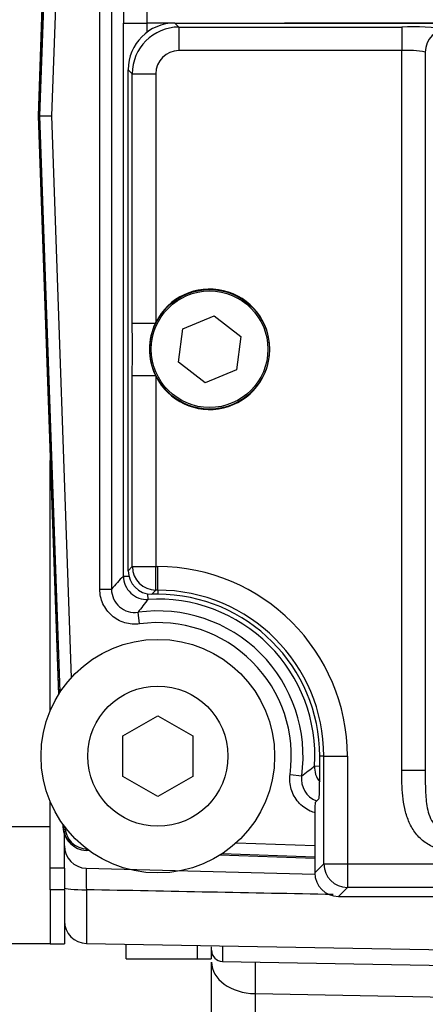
# Model space of a CAD drawing. Header units: inches. Extents: x -13.9 to 83.8, y -28.8 to 34.3.
# Tile 18 of 88: x 16.1 to 17.2, y -13.4 to -10.8. Entities that reach past the tile are written whole.
import ezdxf

# ---------------------------------------------------------------- set-up
doc = ezdxf.new("R2010")
doc.units = ezdxf.units.IN
doc.header["$MEASUREMENT"] = 0
for name, color, linetype in [('10-24_05_[SOCKET', 7, 'Continuous'), ('25-20_125_[SOCKE', 7, 'Continuous'), ('2_CYLINDER_W_STO', 7, 'Continuous'), ('C40007R_HIGH_PRE', 7, 'Continuous'), ('DIMS', 4, 'Continuous'), ('FILTER', 7, 'Continuous'), ('FILTER_COVER_DRA', 7, 'Continuous'), ('HEAD_MACHINED_D', 7, 'Continuous'), ('THORGREN_REAR_GU', 7, 'Continuous'), ('WASHER', 7, 'Continuous')]:
    doc.layers.add(name, color=color, linetype=linetype)
doc.styles.get("Standard").update_dxf_attribs({"font": 'arial.ttf', "height": 0.6322})
doc.dimstyles.get("Standard").update_dxf_attribs({"dimtxt": 0.6322, "dimasz": 0.6322, "dimexe": 0.6322, "dimexo": 0.125, "dimgap": 0.09, "dimtad": 0, "dimtih": 1, "dimtoh": 1, "dimzin": 0, "dimdsep": 46, "dimtxsty": 'Standard', "dimcen": 0.09, "dimadec": 0, "dimazin": 0, "dimtfac": 1, "dimtofl": 0, "dimtmove": 0, "dimatfit": 3, "dimfxl": 1, "dimtolj": 1, "dimtzin": 0, "dimarcsym": 0})

# ---------------------------------------------------------------- blocks, each defined once
blk = doc.blocks.new('*D44')
at = {"layer": 'Defpoints', "color": 0}
for p in [(22.2492, -10.2182), (25.0386, -10.2182), (15.2311, -15.153)]:
    blk.add_point(p, dxfattribs=at)
at = {"layer": 'DIMS', "color": 0, "lineweight": -2}
for p, q in [((22.3742, -10.2182), (25.6708, -10.2182)), ((25.0386, -10.8504), (25.0386, -12.2728)), ((25.0386, -14.5208), (25.0386, -13.0984)), ((15.3561, -15.153), (25.6708, -15.153))]:
    blk.add_line(p, q, dxfattribs=at)
at = {"layer": 'DIMS', "color": 0}
for points in [[(24.9332, -10.8504), (25.144, -10.8504), (25.0386, -10.2182)], [(24.9332, -14.5208), (25.144, -14.5208), (25.0386, -15.153)]]:
    blk.add_solid(points, dxfattribs=at)
at = {"layer": 'DIMS', "color": 0, "insert": (25.0386, -12.6856), "char_height": 0.6322, "attachment_point": 5}
blk.add_mtext('\\A1;5.00"', dxfattribs=at)

msp = doc.modelspace()

# ---------------------------------------------------------------- linework, layer by layer
at = {"layer": '10-24_05_[SOCKET', "color": 7, "linetype": 'Continuous'}
for p, q in [((16.5326, -11.6133), (16.616, -11.5787)), ((16.616, -11.5787), (16.6876, -11.6336)), ((16.5209, -11.7027), (16.5326, -11.6133)), ((16.6876, -11.6336), (16.6758, -11.7231)), ((16.5925, -11.7576), (16.5209, -11.7027)), ((16.6758, -11.7231), (16.5925, -11.7576)), ((16.1776, -12.946), (15.9876, -12.946)), ((15.9876, -13.258), (16.1776, -13.258)), ((16.3806, -13.299), (16.3806, -13.2615)), ((16.3806, -13.299), (16.5706, -13.299))]:
    msp.add_line(p, q, dxfattribs=at)
msp.add_circle((16.6042, -11.6682), 0.156, dxfattribs=at)
at = {"layer": '25-20_125_[SOCKE', "color": 7, "linetype": 'Continuous'}
for p, q in [((16.3718, -12.7027), (16.4656, -12.6486)), ((16.4656, -12.6486), (16.5593, -12.7027)), ((16.3718, -12.811), (16.3718, -12.7027)), ((16.5593, -12.7027), (16.5593, -12.811)), ((16.4656, -12.8651), (16.3718, -12.811)), ((16.5593, -12.811), (16.4656, -12.8651))]:
    msp.add_line(p, q, dxfattribs=at)
msp.add_circle((16.4656, -12.7568), 0.1875, dxfattribs=at)
at = {"layer": '2_CYLINDER_W_STO', "color": 7, "linetype": 'Continuous'}
for p, q in [((16.2156, -12.9967), (16.2156, -12.966)), ((16.274, -13.0566), (16.886, -13.0727)), ((16.2745, -13.1143), (16.2745, -13.2578)), ((16.2745, -13.2578), (18.1791, -13.291)), ((16.6091, -13.2761), (16.6091, -13.2666)), ((16.6386, -13.2658), (16.6386, -13.3061)), ((16.6091, -13.6759), (16.6091, -13.3078)), ((16.6385, -13.3061), (18.1791, -13.333)), ((16.7259, -13.3077), (16.7259, -13.3922)), ((16.7259, -13.3922), (18.2717, -13.4207)), ((16.7259, -13.3922), (16.7259, -13.7742))]:
    msp.add_line(p, q, dxfattribs=at)
for centre, radius, start, end in [((16.2756, -12.9967), 0.06, 180, 268.5), ((17.2311, -13.0768), 0.9573, 178.7952, 182.2455), ((-4.5259, -1098.0221), 1085.1072, 88.8667551, 88.9016299), ((16.2756, -13.1978), 0.06, 179.9999, 269.3358), ((16.6391, -13.2761), 0.03, 179.9999, 269.5532)]:
    msp.add_arc(centre, radius, start, end, dxfattribs=at)
for centre, major_axis, ratio, end_param in [((16.2756, -13.1092), (-0.06, 0), 0.085265, 1.553342), ((16.7291, -13.3078), (-0.12, 0), 0.703871, 1.544616)]:
    msp.add_ellipse(centre, major_axis=major_axis, ratio=ratio, start_param=0, end_param=end_param, dxfattribs=at)
at = {"layer": 'C40007R_HIGH_PRE', "color": 7, "linetype": 'Continuous'}
for p, q in [((16.1638, -10.5162), (16.1454, -11.0432)), ((16.147, -11.0432), (16.1454, -11.0432)), ((16.1454, -11.0432), (16.1995, -12.593)), ((16.2116, -12.9389), (16.2118, -12.9469)), ((16.2135, -12.9468), (16.2118, -12.9469))]:
    msp.add_line(p, q, dxfattribs=at)
msp.add_arc((16.2743, -12.9446), 0.0625, 182.0325, 224.2387, dxfattribs=at)
at = {"layer": 'FILTER', "color": 7, "linetype": 'Continuous'}
msp.add_line((19.5542, -10.7961), (16.8042, -10.7961), dxfattribs=at)
at = {"layer": 'FILTER_COVER_DRA', "color": 7, "linetype": 'Continuous'}
for p, q in [((16.5112, -10.7953), (19.8472, -10.7953)), ((16.5112, -10.7953), (16.5222, -10.8062)), ((16.5222, -10.8062), (17.1184, -10.8062)), ((16.5222, -10.8062), (16.5222, -10.8692)), ((17.1184, -10.8062), (17.1184, -10.8692)), ((17.1184, -10.8692), (16.5222, -10.8692)), ((17.1184, -12.7951), (17.1184, -10.8692)), ((17.1813, -10.873), (17.1813, -12.7951)), ((16.3863, -12.2606), (16.3863, -10.9202)), ((16.3973, -10.9312), (16.3863, -10.9202)), ((16.3973, -11.5984), (16.3973, -10.9312)), ((16.3973, -10.9312), (16.4603, -10.9312)), ((16.4603, -10.9312), (16.4603, -11.5959)), ((16.3973, -11.5984), (16.459, -11.5984)), ((16.459, -11.5984), (16.4603, -11.5959)), ((16.3973, -12.2497), (16.3973, -11.738)), ((16.3973, -11.738), (16.459, -11.738)), ((16.459, -11.738), (16.4603, -11.7404)), ((16.4603, -11.7404), (16.4603, -12.2497)), ((16.3863, -12.2606), (16.3973, -12.2497)), ((16.3973, -12.2497), (16.4603, -12.2497)), ((16.4603, -12.2497), (16.4652, -12.2497)), ((16.4603, -12.3126), (16.4603, -12.2497)), ((16.4652, -12.3126), (16.4652, -12.2497)), ((16.4603, -12.3126), (16.4493, -12.3236)), ((16.4652, -12.3236), (16.4493, -12.3236)), ((16.4652, -12.3126), (16.4603, -12.3126)), ((16.4652, -12.3126), (16.4652, -12.3236)), ((16.9098, -12.7572), (16.8988, -12.7572)), ((16.8988, -12.8082), (16.8988, -12.7572)), ((16.9098, -12.7572), (16.9728, -12.7572)), ((16.9098, -13.0452), (16.9098, -12.7572)), ((16.9728, -12.7572), (16.9728, -13.0452)), ((17.1813, -12.7951), (17.1184, -12.7951)), ((16.8868, -12.8811), (16.8967, -12.8712)), ((16.8857, -12.9121), (16.8857, -13.0692)), ((16.8857, -13.0692), (16.9098, -13.0452)), ((16.9098, -13.0452), (16.9728, -13.0452)), ((16.9728, -13.0452), (19.3857, -13.0452)), ((16.9728, -13.0452), (16.9728, -13.1081)), ((16.9728, -13.1081), (16.9487, -13.1322)), ((19.3857, -13.1081), (16.9728, -13.1081)), ((16.9487, -13.1322), (19.4098, -13.1322))]:
    msp.add_line(p, q, dxfattribs=at)
msp.add_circle((16.6042, -11.6682), 0.16, dxfattribs=at)
for centre, radius, start, end in [((16.5223, -10.9312), 0.125, 90.0352, 179.9648), ((17.1482, -11.7794), 0.9736, 84.3658, 91.756), ((17.1346, -11.1279), 0.2592, 79.6048, 93.584), ((16.6042, -11.6682), 0.1611, 206.6551, 153.3449), ((-19.3576, -11.6682), 35.755, 359.88815, 0.11185), ((16.6043, -11.6682), 0.1612, 154.3378, 205.6622), ((16.4652, -12.7572), 0.5075, 0, 90), ((16.4652, -12.7572), 0.4446, 0, 90), ((16.4652, -12.7572), 0.4336, 0, 90)]:
    msp.add_arc(centre, radius, start, end, dxfattribs=at)
for centre, major_axis, ratio, start_param, end_param in [((16.5114, -10.9204), (0.0885, -0.0885), 0.998783, 2.356803, 3.926382), ((17.2438, -10.873), (-0.0442, -0.0442), 0.998783, 3.9276, 5.497178), ((16.5223, -10.9312), (0.0439, -0.0439), 0.998783, 2.356803, 3.926382), ((16.4494, -12.2605), (0.0446, 0.0446), 0.998783, 2.356803, 3.926382), ((16.4603, -12.2497), (0.0445, -0.0445), 0.998783, 3.9276, 5.497178), ((16.8966, -12.8082), (0, 0.063), 0.034921, 3.176499, 4.712389), ((16.8868, -12.9121), (0, 0.031), 0.034921, 0.034907, 1.570796), ((16.9728, -13.0452), (-0.0445, 0.0445), 0.998783, 0.786007, 2.355586), ((16.9488, -13.0691), (0.0446, 0.0446), 0.998783, 2.356803, 3.926382)]:
    msp.add_ellipse(centre, major_axis=major_axis, ratio=ratio, start_param=start_param, end_param=end_param, dxfattribs=at)
for points, knots in [([(17.2413, -13.0074), (17.2297, -13.0074), (17.2184, -13.0055), (17.1965, -12.9977), (17.1865, -12.992), (17.1681, -12.9778), (17.1602, -12.9694), (17.1466, -12.9507), (17.1411, -12.9406), (17.1322, -12.9195), (17.1288, -12.9083), (17.1237, -12.886), (17.122, -12.8747), (17.1186, -12.8408), (17.1184, -12.818), (17.1184, -12.7951)], [0, 0, 0, 0, 0.125, 0.125, 0.25, 0.25, 0.375, 0.375, 0.5, 0.5, 0.625, 0.625, 0.75, 0.75, 1, 1, 1, 1]), ([(17.1813, -12.7951), (17.1813, -12.8112), (17.1812, -12.8271), (17.1821, -12.8586), (17.1829, -12.8741), (17.1868, -12.8973), (17.1886, -12.905), (17.1937, -12.9199), (17.197, -12.9271), (17.2058, -12.9402), (17.2114, -12.9462), (17.2217, -12.9526), (17.2254, -12.9542), (17.2331, -12.9565), (17.2372, -12.9571), (17.2413, -12.9571)], [0, 0, 0, 0, 0.25, 0.25, 0.5, 0.5, 0.625, 0.625, 0.75, 0.75, 0.875, 0.875, 0.9375, 0.9375, 1, 1, 1, 1])]:
    msp.add_open_spline(points, degree=3, knots=knots, dxfattribs=at)
at = {"layer": 'HEAD_MACHINED_D', "color": 7, "linetype": 'Continuous'}
for p, q in [((16.147, -11.0432), (16.1654, -10.5158)), ((16.1503, -11.0432), (16.1653, -10.6151)), ((16.1962, -10.6161), (16.1813, -11.0432)), ((16.3104, -12.31), (16.3104, -10.6973)), ((16.3416, -10.6973), (16.3416, -12.31)), ((16.3734, -12.275), (16.3734, -10.7957)), ((16.3734, -10.7957), (16.4359, -10.7957)), ((16.4359, -10.7957), (16.4359, -10.8206)), ((16.5011, -10.7957), (16.4359, -10.7957)), ((16.201, -12.5905), (16.147, -11.0432)), ((16.1503, -11.0432), (16.147, -11.0432)), ((16.2042, -12.5856), (16.1503, -11.0432)), ((16.1503, -11.0432), (16.1813, -11.0432)), ((16.1813, -11.0432), (16.2338, -12.5472)), ((16.3734, -12.275), (16.388, -12.275)), ((16.3104, -12.31), (16.3416, -12.31)), ((16.4397, -12.3373), (16.4388, -12.3227)), ((16.4169, -12.4028), (16.4126, -12.3719)), ((16.8851, -12.7827), (16.8988, -12.7836)), ((16.8196, -12.8055), (16.8505, -12.8098)), ((16.2135, -12.9486), (16.2133, -12.9412)), ((16.2135, -12.9486), (16.2165, -12.9456)), ((16.2768, -13.0059), (16.2738, -13.0089)), ((16.2812, -13.0091), (16.2738, -13.0089)), ((16.6752, -12.9886), (16.8857, -12.9959)), ((16.8857, -13.0302), (16.6319, -13.0214)), ((16.8857, -13.0269), (16.6368, -13.0182))]:
    msp.add_line(p, q, dxfattribs=at)
for centre, radius, start, end in [((17.2891, -13.1366), 1.2574, 136.7451, 138.9008), ((16.404, -12.3101), 0.0624, 179.9203, 277.915), ((17.2332, -12.9867), 1.0254, 140.7045, 143.1598), ((16.4656, -12.7568), 0.4203, 356.4702, 93.5298), ((16.4656, -12.7568), 0.3886, 352.1647, 97.8353), ((16.4656, -12.7568), 0.3573, 352.1647, 97.8353), ((16.23, -11.9819), 1.0347, 306.8512, 309.2845), ((16.9123, -12.8184), 0.0624, 172.085, 248.9398), ((16.2792, -12.9432), 0.0625, 182.0323, 267.9677)]:
    msp.add_arc(centre, radius, start, end, dxfattribs=at)
for centre, major_axis, ratio, start_param, end_param in [((16.3778, -10.7957), (0, 0.125), 0.034921, 0.034907, 1.570796), ((16.4402, -10.7957), (0, 0.0625), 0.069842, 0.034907, 1.570796), ((16.4359, -12.275), (0.0455, -0.0428), 0.998703, 3.896835, 5.527943), ((16.9474, -12.7866), (0.0428, -0.0455), 0.998703, 3.896835, 4.633692), ((16.276, -12.9464), (0.0442, 0.0442), 0.998862, 2.391669, 3.891516)]:
    msp.add_ellipse(centre, major_axis=major_axis, ratio=ratio, start_param=start_param, end_param=end_param, dxfattribs=at)
for points, knots in [([(16.4169, -12.4028), (16.4102, -12.4038), (16.4035, -12.404), (16.3903, -12.4029), (16.3836, -12.4017), (16.3709, -12.3979), (16.3647, -12.3953), (16.353, -12.3889), (16.3475, -12.385), (16.3375, -12.3763), (16.3329, -12.3713), (16.3249, -12.3606), (16.3216, -12.3549), (16.316, -12.3428), (16.3139, -12.3363), (16.3111, -12.3234), (16.3104, -12.3168), (16.3104, -12.31)], [0, 0, 0, 0, 0.125, 0.125, 0.25, 0.25, 0.375, 0.375, 0.5, 0.5, 0.625, 0.625, 0.75, 0.75, 0.875, 0.875, 1, 1, 1, 1]), ([(16.8878, -12.9087), (16.8829, -12.9074), (16.8781, -12.9057), (16.8675, -12.9008), (16.8618, -12.8975), (16.851, -12.8895), (16.8461, -12.8849), (16.8374, -12.8749), (16.8335, -12.8693), (16.8271, -12.8576), (16.8245, -12.8515), (16.8207, -12.8387), (16.8195, -12.8321), (16.8185, -12.8189), (16.8186, -12.8122), (16.8196, -12.8055)], [0.155488, 0.155488, 0.155488, 0.155488, 0.25, 0.25, 0.375, 0.375, 0.5, 0.5, 0.625, 0.625, 0.75, 0.75, 0.875, 0.875, 1, 1, 1, 1])]:
    msp.add_open_spline(points, degree=3, knots=knots, dxfattribs=at)
at = {"layer": 'THORGREN_REAR_GU', "color": 7, "linetype": 'Continuous'}
for p, q in [((16.1776, -12.6355), (16.1776, -11.9656)), ((16.1776, -13.0567), (16.1776, -12.8781)), ((16.2156, -13.0567), (16.2156, -12.9967)), ((16.2156, -13.0567), (16.1776, -13.0567)), ((16.1776, -13.1142), (16.1776, -13.0567)), ((16.2156, -13.0567), (16.2156, -13.1142)), ((16.1776, -13.1142), (16.1776, -13.2585)), ((16.2156, -13.1142), (16.1776, -13.1142)), ((16.2156, -13.1142), (16.2156, -13.2585)), ((16.1776, -13.2585), (16.2156, -13.2585)), ((16.5706, -13.2653), (16.5706, -13.2995)), ((16.6086, -13.2675), (16.6086, -13.2995)), ((16.5706, -13.2995), (16.6086, -13.2995))]:
    msp.add_line(p, q, dxfattribs=at)
at = {"layer": 'WASHER', "color": 7, "linetype": 'Continuous'}
msp.add_circle((16.4656, -12.7568), 0.3125, dxfattribs=at)

# ---------------------------------------------------------------- dimensions: what is measured, and where the dimension line sits
at = {"layer": 'DIMS'}
dim = msp.add_linear_dim(base=(25.0386, -10.2182), p1=(15.2311, -15.153), p2=(22.2492, -10.2182), angle=90, text='5.00"', dimstyle='Standard', override={"dimpost": '"'}, dxfattribs=at)
dim.commit()
dim.dimension.update_dxf_attribs({"geometry": '*D44', "text_midpoint": (25.0386, -12.6856)})

doc.saveas('drawing.dxf')
